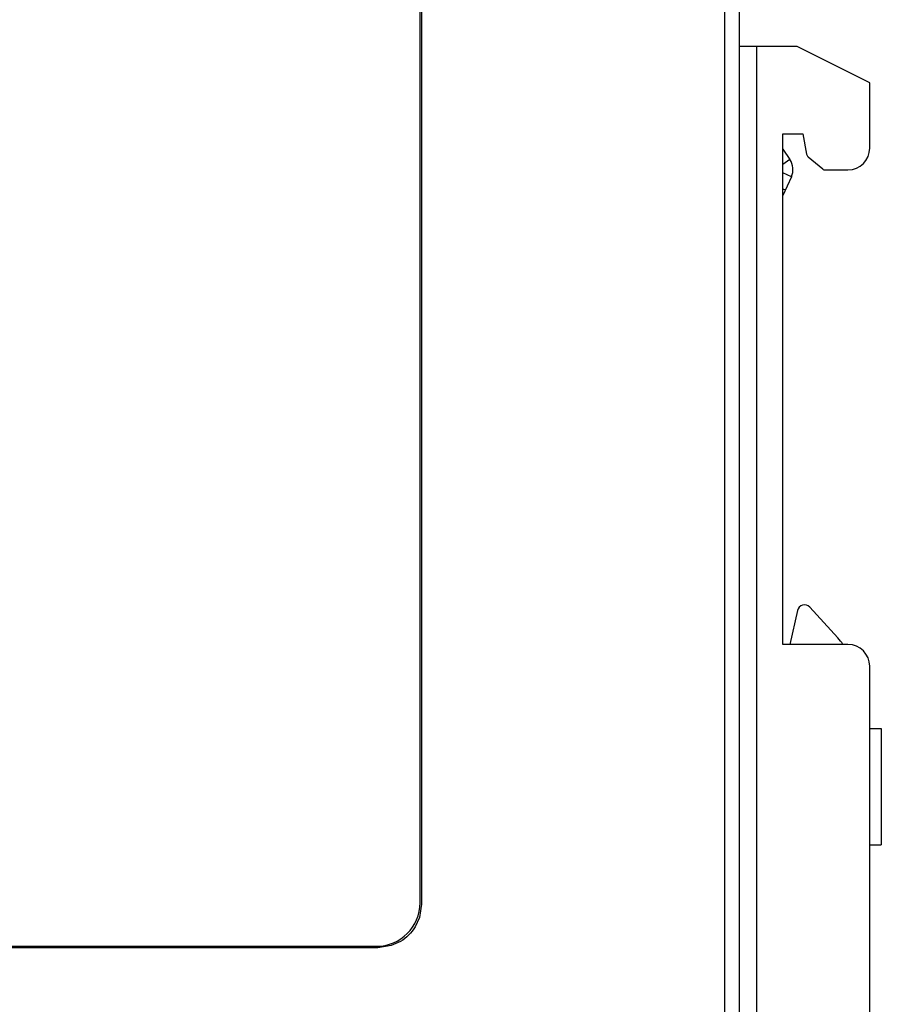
# Model space of a CAD drawing. Header units: millimetres. Extents: x 0 to 841, y 0 to 594.
# Tile 23 of 28: x 503 to 562, y 275 to 342. Entities that reach past the tile are written whole.
import ezdxf

# ---------------------------------------------------------------- set-up
doc = ezdxf.new("R2010")
doc.units = ezdxf.units.MM
doc.header["$LTSCALE"] = 46.255
doc.layers.get('0').update_dxf_attribs({"linetype": 'CONTINUOUS'})
for name, color, linetype in [('DIN_RAIL_BOTDXF_CONTINUOUS_LINE', 7, 'CONTINUOUS'), ('DIN_RAIL_TOPDXF_CONTINUOUS_LINE', 7, 'CONTINUOUS'), ('LABLE-55X74_DXF_CONTINUOUS_LINE', 7, 'CONTINUOUS'), ('M3-BSO-L9-1_DXF_CONTINUOUS_LINE', 7, 'CONTINUOUS'), ('MRC-1002-LTE-JP_EUDXF_DIMENSION', 7, 'CONTINUOUS'), ('UC-8100_MOCKDXF_CONTINUOUS_LINE', 7, 'CONTINUOUS')]:
    doc.layers.add(name, color=color, linetype=linetype)
doc.styles.get("Standard").update_dxf_attribs({"font": 'txt', "width": 0.85})
doc.dimstyles.new('DIMSTYLE_2', dxfattribs={"dimtxt": 3.5, "dimasz": 3.5, "dimexe": 1.5, "dimexo": 1, "dimgap": 0.875, "dimtad": 1, "dimzin": 0, "dimdsep": 46, "dimtxsty": 'Standard', "dimblk": '_FILLED', "dimblk1": '_FILLED', "dimblk2": '_FILLED', "dimcen": 0.09, "dimclrt": 1, "dimazin": 0, "dimtp": 0.3, "dimtm": 0.3, "dimtfac": 1, "dimtofl": 0, "dimtmove": 0, "dimatfit": 3, "dimldrblk": '_FILLED', "dimfxl": 0, "dimtolj": 1, "dimtzin": 0, "dimarcsym": 0})

# ---------------------------------------------------------------- blocks, each defined once
blk = doc.blocks.new('_FILLED')
at = {"color": 0, "linetype": 'ByBlock'}
blk.add_solid([(0, 0), (-1, 0.214), (-1, -0.214)], dxfattribs=at)
blk = doc.blocks.new('*D3')
at = {"layer": 'MRC-1002-LTE-JP_EUDXF_DIMENSION', "color": 3, "linetype": 'Continuous'}
for p, q in [((443.178, 277.873), (443.178, 222.464)), ((552.178, 251.748), (552.178, 222.464)), ((443.178, 223.964), (497.678, 223.964)), ((552.178, 223.964), (497.678, 223.964))]:
    blk.add_line(p, q, dxfattribs=at)
at = {"layer": 'MRC-1002-LTE-JP_EUDXF_DIMENSION', "color": 3, "linetype": 'Continuous', "xscale": 3.5, "yscale": 3.5, "zscale": 3.5, "rotation": 180}
blk.add_blockref('_FILLED', (443.178, 223.964), dxfattribs=at)
at = {"layer": 'MRC-1002-LTE-JP_EUDXF_DIMENSION', "color": 3, "linetype": 'Continuous', "xscale": 3.5, "yscale": 3.5, "zscale": 3.5}
blk.add_blockref('_FILLED', (552.178, 223.964), dxfattribs=at)
at = {"layer": 'MRC-1002-LTE-JP_EUDXF_DIMENSION', "color": 1, "linetype": 'Continuous', "insert": (498.453, 228.339), "char_height": 3.5, "width": 17.85, "attachment_point": 2, "line_spacing_factor": 0.9}
blk.add_mtext('109.00', dxfattribs=at)

msp = doc.modelspace()

# ---------------------------------------------------------------- linework, layer by layer
at = {"layer": 'DIN_RAIL_BOTDXF_CONTINUOUS_LINE', "color": 7, "linetype": 'Continuous'}
for p, q in [((553.378, 340.548), (552.178, 340.548)), ((556.178, 340.548), (553.378, 340.548)), ((553.378, 340.548), (553.378, 251.548)), ((561.178, 338.048), (556.178, 340.548)), ((561.178, 333.548), (561.178, 338.048)), ((555.178, 334.548), (556.578, 334.548)), ((555.178, 299.348), (555.178, 334.548)), ((556.578, 334.548), (556.826, 333.14)), ((555.178, 333.477), (555.672, 332.771)), ((555.672, 332.771), (555.178, 332.425)), ((556.929, 332.963), (557.935, 332.118)), ((555.777, 331.576), (555.178, 331.855)), ((558.128, 332.048), (559.678, 332.048)), ((555.777, 331.576), (555.178, 330.292)), ((555.178, 330.752), (555.354, 330.67)), ((559.678, 299.348), (555.178, 299.348)), ((561.178, 253.548), (561.178, 297.848))]:
    msp.add_line(p, q, dxfattribs=at)
for centre, radius, start, end in [((559.678, 333.548), 1.5, 270, 360), ((554.689, 332.083), 1.2, 335, 35), ((557.121, 333.193), 0.3, 190, 230), ((558.128, 332.348), 0.3, 230, 270), ((559.678, 297.848), 1.5, 0, 90)]:
    msp.add_arc(centre, radius, start, end, dxfattribs=at)
at = {"layer": 'DIN_RAIL_TOPDXF_CONTINUOUS_LINE', "color": 7, "linetype": 'Continuous'}
for p, q in [((556.195, 301.683), (555.678, 299.348)), ((558.99, 299.798), (557.052, 301.912))]:
    msp.add_line(p, q, dxfattribs=at)
for centre, radius, start, end in [((556.683, 301.575), 0.5, 42.51045, 167.5), ((556.779, 297.771), 3, 31.87723, 42.51045)]:
    msp.add_arc(centre, radius, start, end, dxfattribs=at)
at = {"layer": 'LABLE-55X74_DXF_CONTINUOUS_LINE', "color": 7, "linetype": 'Continuous'}
for p, q in [((530.178, 281.548), (530.178, 349.548)), ((478.178, 278.548), (527.178, 278.548))]:
    msp.add_line(p, q, dxfattribs=at)
msp.add_arc((527.178, 281.548), 3, 270, 360, dxfattribs=at)
at = {"layer": 'M3-BSO-L9-1_DXF_CONTINUOUS_LINE', "color": 7, "linetype": 'Continuous'}
for p, q in [((561.178, 293.548), (561.978, 293.548)), ((561.978, 293.548), (561.978, 285.548)), ((561.178, 285.548), (561.978, 285.548))]:
    msp.add_line(p, q, dxfattribs=at)
at = {"layer": 'UC-8100_MOCKDXF_CONTINUOUS_LINE', "color": 7, "linetype": 'Continuous'}
for p, q in [((551.178, 379.548), (551.178, 252.748)), ((552.178, 379.548), (552.178, 251.748)), ((530.278, 349.648), (530.278, 281.448)), ((530.278, 281.448), (530.135, 280.533)), ((530.135, 280.533), (529.845, 279.896)), ((527.278, 278.448), (478.078, 278.448)), ((528.193, 278.591), (527.278, 278.448)), ((528.828, 278.88), (528.193, 278.591))]:
    msp.add_line(p, q, dxfattribs=at)
msp.add_open_spline([(529.844, 279.896), (529.72, 279.689), (529.42, 279.304), (529.035, 279.005), (528.828, 278.881)], degree=3, knots=[0, 0, 0, 0, 0.500018, 1, 1, 1, 1], dxfattribs=at)

# ---------------------------------------------------------------- dimensions: what is measured, and where the dimension line sits
at = {"layer": 'MRC-1002-LTE-JP_EUDXF_DIMENSION', "color": 3, "linetype": 'Continuous'}
dim = msp.add_linear_dim(base=(443.178, 223.964), p1=(552.178, 252.748), p2=(443.178, 278.873), angle=180, dimstyle='DIMSTYLE_2', dxfattribs=at)
dim.commit()
dim.dimension.update_dxf_attribs({"geometry": '*D3', "text_midpoint": (498.825, 223.964), "dimtype": 160})

doc.saveas('drawing.dxf')
